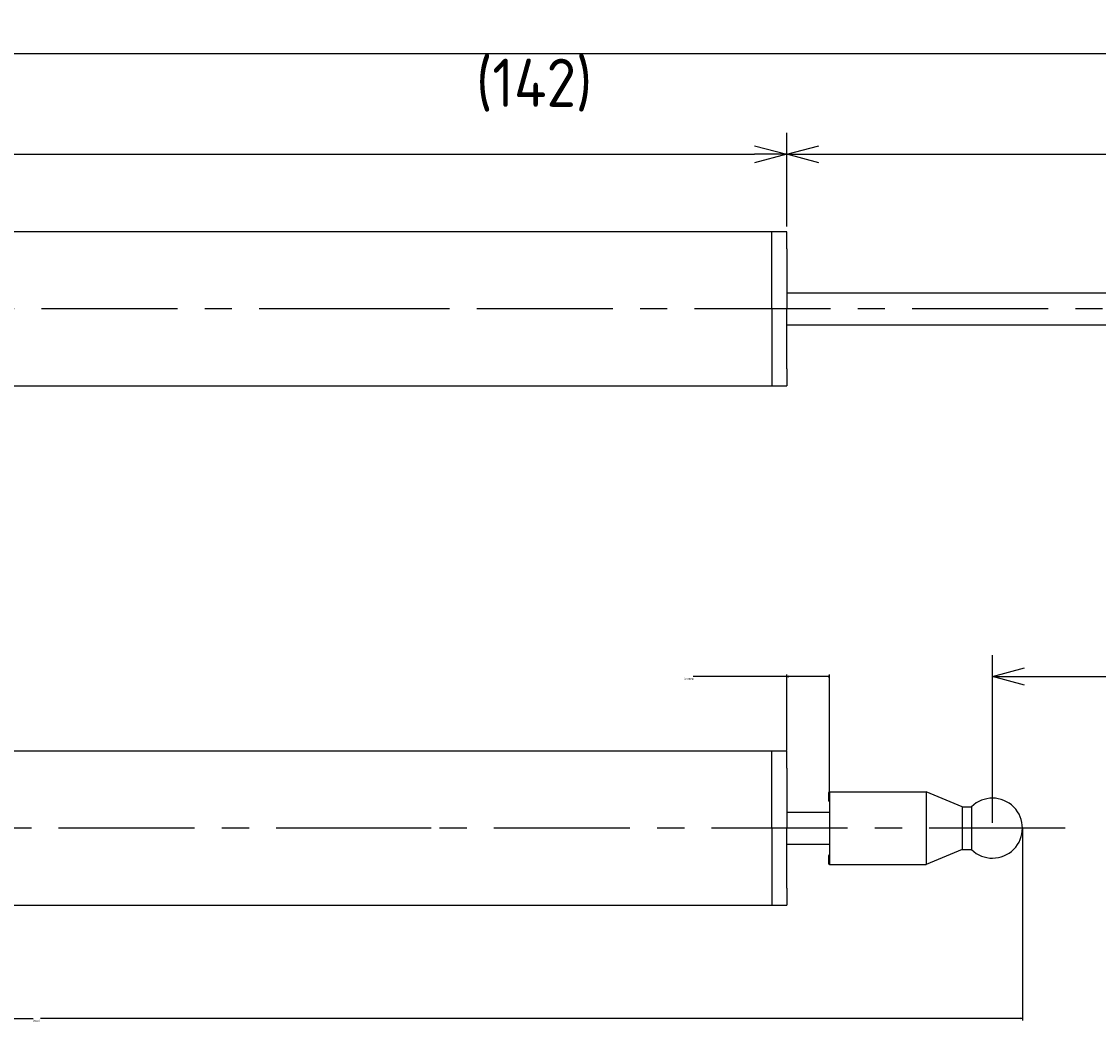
# Model space of a CAD drawing. Extents: x 95 to 250, y 167 to 213.
# Tile 2 of 6: x 145 to 196, y 167 to 213. Entities that reach past the tile are written whole.
import ezdxf

# ---------------------------------------------------------------- set-up
doc = ezdxf.new("R2010")
doc.units = 0
doc.header["$LTSCALE"] = 0.2
doc.linetypes.add('CENTER', pattern=[50.8, 31.75, -6.35, 6.35, -6.35])
doc.layers.get('0').update_dxf_attribs({"linetype": 'CONTINUOUS'})
doc.layers.get('DEFPOINTS').update_dxf_attribs({"linetype": 'CONTINUOUS'})
for name, color, linetype in [('18-0-CON', 3, 'CONTINUOUS'), ('18-2-CEN', 1, 'CENTER'), ('35-0-CON', 7, 'CONTINUOUS')]:
    doc.layers.add(name, color=color, linetype=linetype)
doc.styles.get("Standard").update_dxf_attribs({"font": 'isocp.shx', "bigfont": 'bigfont.shx'})
doc.dimstyles.get("Standard").update_dxf_attribs({"dimtxt": 0.18, "dimasz": 0.18, "dimexe": 0.18, "dimexo": 0.0625, "dimgap": 0.09, "dimtad": 0, "dimtih": 1, "dimtoh": 1, "dimzin": 0, "dimcen": 0.09, "dimazin": 3, "dimtfac": 1, "dimtofl": 0, "dimtmove": 0, "dimatfit": 3})

# ---------------------------------------------------------------- blocks, each defined once
blk = doc.blocks.new('_OPEN30')
at = {"color": 0, "linetype": 'BYBLOCK'}
for p, q in [((-1, 0.268), (0, 0)), ((0, 0), (-1, -0.268)), ((0, 0), (-1, 0))]:
    blk.add_line(p, q, dxfattribs=at)
blk = doc.blocks.new('*D163')
at = {"layer": '18-0-CON', "color": 161}
for p, q in [((100, 203.55), (100, 208.215)), ((181, 203.85), (181, 208.215)), ((101.5, 207.215), (179.5, 207.215))]:
    blk.add_line(p, q, dxfattribs=at)
at = {"layer": 'DEFPOINTS', "color": 0}
for p in [(181, 207.215), (181, 203.6), (100, 203.3)]:
    blk.add_point(p, dxfattribs=at)
at = {"layer": '18-0-CON', "color": 161, "xscale": 1.499999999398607, "yscale": 1.499999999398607, "zscale": 1.499999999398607, "rotation": 180}
blk.add_blockref('_OPEN30', (100, 207.215), dxfattribs=at)
at = {"layer": '18-0-CON', "color": 161, "xscale": 1.499999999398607, "yscale": 1.499999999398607, "zscale": 1.499999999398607}
blk.add_blockref('_OPEN30', (181, 207.215), dxfattribs=at)
at = {"layer": '18-0-CON', "color": 161}
blk.add_text('81', height=2.25, dxfattribs=at).set_placement((136, 204.608))
blk = doc.blocks.new('*D159')
at = {"layer": '18-0-CON', "color": 161}
for p, q in [((100, 203.55), (100, 212.925)), ((242, 200.25), (242, 212.925)), ((101.5, 211.925), (240.5, 211.925))]:
    blk.add_line(p, q, dxfattribs=at)
at = {"layer": 'DEFPOINTS', "color": 0}
for p in [(242, 211.925), (100, 203.3), (242, 200)]:
    blk.add_point(p, dxfattribs=at)
at = {"layer": '18-0-CON', "color": 161, "xscale": 1.499999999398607, "yscale": 1.499999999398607, "zscale": 1.499999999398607, "rotation": 180}
blk.add_blockref('_OPEN30', (100, 211.925), dxfattribs=at)
at = {"layer": '18-0-CON', "color": 161, "xscale": 1.499999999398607, "yscale": 1.499999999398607, "zscale": 1.499999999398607}
blk.add_blockref('_OPEN30', (242, 211.925), dxfattribs=at)
at = {"layer": '18-0-CON', "color": 161}
blk.add_text('(142)', height=2.25, dxfattribs=at).set_placement((166.5, 209.43))
blk = doc.blocks.new('*D194')
at = {"layer": '18-0-CON', "color": 0}
for p, q in [((181, 182.838), (176.639, 182.838)), ((181, 179.39), (181, 182.928)), ((182.91, 182.838), (181.09, 182.838)), ((183, 177.49), (183, 182.928))]:
    blk.add_line(p, q, dxfattribs=at)
at = {"layer": 'DEFPOINTS', "color": 0}
for p in [(183, 182.838), (181, 179.359), (183, 177.459)]:
    blk.add_point(p, dxfattribs=at)
at = {"layer": '18-0-CON', "color": 0, "xscale": 0.0900000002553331, "yscale": 0.0900000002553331, "zscale": 0.0900000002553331, "rotation": 180}
blk.add_blockref('_OPEN30', (181, 182.838), dxfattribs=at)
at = {"layer": '18-0-CON', "color": 0, "xscale": 0.0900000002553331, "yscale": 0.0900000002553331, "zscale": 0.0900000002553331}
blk.add_blockref('_OPEN30', (183, 182.838), dxfattribs=at)
at = {"layer": '18-0-CON', "color": 0}
blk.add_text('(2.0000)', height=0.09, dxfattribs=at).set_placement((176.221, 182.679))
blk = doc.blocks.new('*D195')
at = {"layer": '18-0-CON', "color": 0}
for p, q in [((191.999, 175.779), (191.999, 166.786)), ((100, 172.428), (100, 166.786)), ((100.09, 166.876), (145.824, 166.876)), ((191.909, 166.876), (146.175, 166.876))]:
    blk.add_line(p, q, dxfattribs=at)
at = {"layer": 'DEFPOINTS', "color": 0}
for p in [(191.999, 175.81), (100, 172.459), (191.999, 166.876)]:
    blk.add_point(p, dxfattribs=at)
at = {"layer": '18-0-CON', "color": 0, "xscale": 0.0900000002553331, "yscale": 0.0900000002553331, "zscale": 0.0900000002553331, "rotation": 180}
blk.add_blockref('_OPEN30', (100, 166.876), dxfattribs=at)
at = {"layer": '18-0-CON', "color": 0, "xscale": 0.0900000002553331, "yscale": 0.0900000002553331, "zscale": 0.0900000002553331}
blk.add_blockref('_OPEN30', (191.999, 166.876), dxfattribs=at)
at = {"layer": '18-0-CON', "color": 0}
blk.add_text('(92.0)', height=0.09, dxfattribs=at).set_placement((145.82, 166.717))

msp = doc.modelspace()

# ---------------------------------------------------------------- linework, layer by layer
at = {"layer": '18-0-CON', "color": 161}
for p, q in [((181.00005, 203.85), (181.00005, 208.21523)), ((182.50005, 207.21523), (231.50005, 207.21523)), ((190.60005, 176.00902), (190.60005, 183.83809)), ((192.10005, 182.83809), (239.10005, 182.83809))]:
    msp.add_line(p, q, dxfattribs=at)
at = {"layer": '18-2-CEN'}
for p, q in [((244.00005, 200), (98.00145, 200)), ((164.40005, 200), (156.90005, 200)), ((194.00005, 175.75896), (98.00145, 175.75896)), ((164.40005, 175.75896), (156.90005, 175.75896))]:
    msp.add_line(p, q, dxfattribs=at)
at = {"layer": '35-0-CON'}
for p, q in [((181.00005, 203.6), (100.5, 203.6)), ((180.30005, 200), (180.30005, 203.6)), ((181.00005, 202.8), (181.00005, 203.6)), ((181.00005, 202.8), (181.00005, 200)), ((181.00005, 200.75), (233.00005, 200.75)), ((180.30005, 200), (180.30005, 196.4)), ((181.00005, 197.2), (181.00005, 200)), ((181.00005, 199.25), (233.00005, 199.25)), ((181.00005, 197.2), (181.00005, 196.4)), ((100.50005, 196.4), (181.00005, 196.4)), ((181.00005, 179.35896), (100.5, 179.35896)), ((180.30005, 175.75896), (180.30005, 179.35896)), ((181.00005, 178.55896), (181.00005, 179.35896)), ((181.00005, 178.55896), (181.00005, 175.75896)), ((183.00005, 177.45896), (187.50005, 177.45896)), ((183.00005, 177.45896), (183.00005, 174.05896)), ((183.00005, 177.45896), (183.00005, 177.45896)), ((189.19, 176.75896), (187.50005, 177.45896)), ((187.50005, 177.45896), (187.50005, 174.05896)), ((182.95005, 177.40896), (182.95005, 177.05896)), ((183.00005, 177.00896), (183.00005, 177.00896)), ((181.00005, 176.50896), (183.00005, 176.50896)), ((189.19, 176.75896), (189.6202, 176.75896)), ((189.19, 176.75896), (189.19, 174.75896)), ((189.6202, 176.75896), (189.62031, 174.75896)), ((180.30005, 175.75896), (180.30005, 172.15896)), ((181.00005, 172.95896), (181.00005, 175.75896)), ((181.00005, 175.00896), (183.00005, 175.00896)), ((182.95005, 174.45896), (182.95005, 174.10896)), ((189.19, 174.75896), (187.50005, 174.05896)), ((189.19, 174.75896), (189.62031, 174.75896)), ((183.00005, 174.05896), (187.50005, 174.05896)), ((183.00005, 174.05896), (183.00005, 174.05896)), ((181.00005, 172.95896), (181.00005, 172.15896)), ((100.50005, 172.15896), (181.00005, 172.15896))]:
    msp.add_line(p, q, dxfattribs=at)
for centre, radius, start, end in [((183.00005, 177.40896), 0.05, 90, 180), ((183.00005, 177.05896), 0.05, 180, 270), ((190.60005, 175.75902), 1.4, 225.587879, 134.418496), ((183.00005, 174.45896), 0.05, 90, 180), ((183.00005, 174.10896), 0.05, 180, 270)]:
    msp.add_arc(centre, radius, start, end, dxfattribs=at)

# ---------------------------------------------------------------- block references
at = {"layer": '18-0-CON', "color": 161, "rotation": 180}
for p, xscale, yscale, zscale in [((181.00005, 207.21523), 1.499999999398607, 1.499999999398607, 1.499999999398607), ((190.60005, 182.83809), 1.500000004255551, 1.500000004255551, 1.500000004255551)]:
    msp.add_blockref('_OPEN30', p, dxfattribs=dict(at, xscale=xscale, yscale=yscale, zscale=zscale))

# ---------------------------------------------------------------- dimensions: what is measured, and where the dimension line sits
at = {"layer": '18-0-CON'}
for base, p1, p2, override, picture, middle in [((242.00005, 211.92515), (100, 203.3), (242.00005, 200.00013), {"dimscale": 0.5, "dimpost": '(<>)', "dimblk1": 'OPEN30', "dimblk2": 'OPEN30', "dimsah": 1}, '*D159', (171.00003, 213.41265)), ((181.00005, 207.21523), (100, 203.3), (181.00005, 203.6), {"dimscale": 0.5, "dimblk1": 'OPEN30', "dimblk2": 'OPEN30', "dimsah": 1}, '*D163', (140.50003, 208.59023)), ((191.99913, 166.8762), (100, 172.45896), (191.99913, 175.80998), {"dimscale": 0.5, "dimdec": 1, "dimpost": '(<>)', "dimblk": 'OPEN30', "dimtdec": 4, "dimtmove": 0, "dimtzin": 0}, '*D195', (145.99956, 166.8762))]:
    dim = msp.add_linear_dim(base=base, p1=p1, p2=p2, dimstyle='Standard', override=override, dxfattribs=at)
    dim.commit()
    dim.dimension.update_dxf_attribs({"geometry": picture, "text_midpoint": middle})
dim = msp.add_linear_dim(base=(183.00005, 182.83809), p1=(181.00005, 179.35896), p2=(183.00005, 177.45896), dimstyle='Standard', override={"dimscale": 0.5, "dimdec": 4, "dimpost": '(<>)', "dimblk": 'OPEN30', "dimtdec": 4, "dimtmove": 0, "dimtzin": 0}, dxfattribs=at)
dim.commit()
dim.dimension.update_dxf_attribs({"geometry": '*D194', "text_midpoint": (176.40094, 182.83809), "dimtype": 128})

doc.saveas('drawing.dxf')
